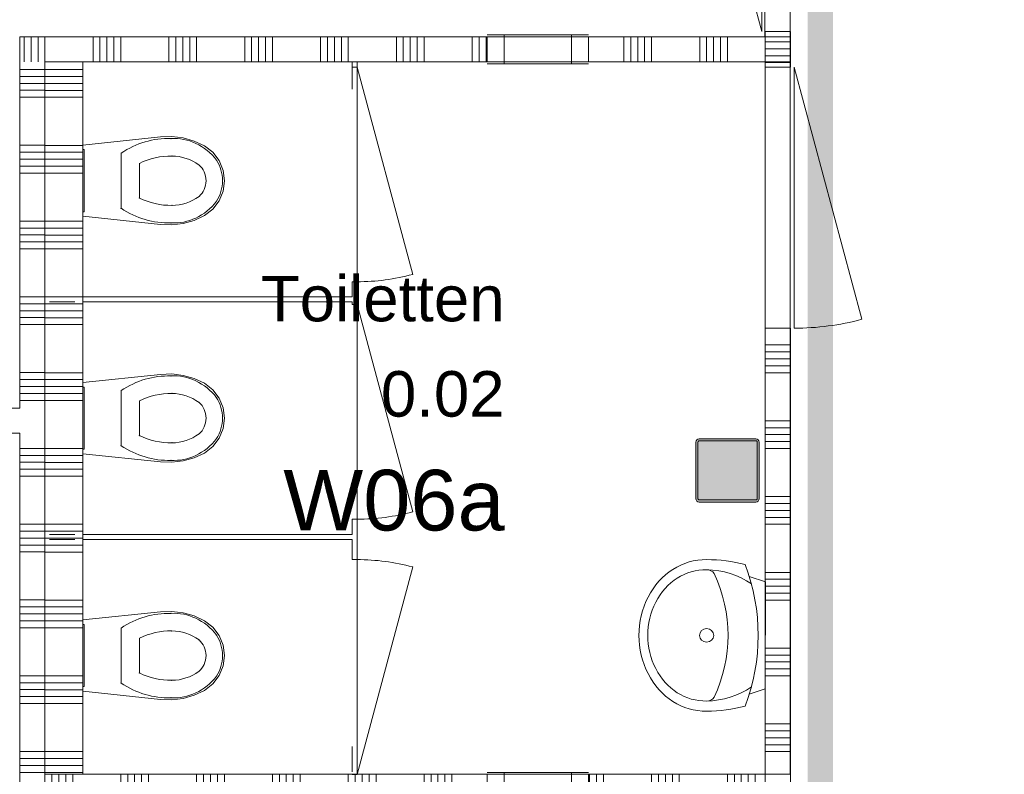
# Model space of a CAD drawing. Header units: millimetres. Extents: x -850 to 154668, y -80343 to 71019.
# Tile 123 of 147: x 5900 to 9795, y 61710 to 64697. Entities that reach past the tile are written whole.
import ezdxf
from ezdxf.enums import TextEntityAlignment as Align

# ---------------------------------------------------------------- set-up
doc = ezdxf.new("R2010")
doc.units = ezdxf.units.MM
doc.header["$MEASUREMENT"] = 0
for name, color, linetype in [('New_# trashcan Laagscheidingslijnen', 7, 'Continuous'), ('New_22 NC Binnenwanden', 7, 'Continuous'), ('New_22 NC Binnenwanden Deuren', 7, 'Continuous'), ('New_22 NC Binnenwanden Doorsnede-arcering', 7, 'Continuous'), ('New_22 NC Binnenwanden Laagscheidingslijnen', 7, 'Continuous'), ('New_22 NC Binnenwanden Ramen', 7, 'Continuous'), ('New_72 Vaste Inrichting', 7, 'Continuous'), ('New_72 Vaste Inrichting Deuren', 7, 'Continuous'), ('New_74 Sanitair', 7, 'Continuous'), ('New_Info Wandafwerking aanduiding', 7, 'Continuous'), ('New_Info Wandafwerking aanduiding Doorsnede-arcering', 7, 'Continuous'), ('New_Z Ruimtefuncties', 7, 'Continuous'), ('New_Z Ruimtefuncties Zone omranding', 7, 'Continuous'), ('New_Z Ruimtefuncties Zone tekst', 7, 'Continuous'), ('S-COLS-____-OTLN.RVT S', 7, 'Continuous'), ('S-COLS-____-OTLN.RVT S 2D arcering', 7, 'Continuous')]:
    doc.layers.add(name, color=color, linetype=linetype)
doc.styles.add('GENERATED_STYLE_1', font='arial.ttf')
doc.styles.add('GENERATED_STYLE_2', font='arial.ttf')

# ---------------------------------------------------------------- blocks, each defined once
blk = doc.blocks.new('Toilet 22_2')
at = {"layer": 'New_74 Sanitair', "color": 1, "linetype": 'Continuous', "lineweight": 0}
for p, q in [((-141, 0), (-173.3, -306.6)), ((141, 0), (-141, 0)), ((123, 0), (-123, 0)), ((-123, 0), (-123, -5)), ((123, -5), (123, 0)), ((173.3, -306.6), (141, 0)), ((-123, -5), (123, -5)), ((0, -151.4), (-108.9, -151.4)), ((108.9, -151.4), (0, -151.4)), ((0, -223.6), (-68.8, -223.6)), ((68.8, -223.6), (0, -223.6)), ((-173.3, -306.6), (-174.9, -351.8)), ((174.9, -351.8), (173.3, -306.6)), ((-174.9, -351.8), (-169.4, -396.7)), ((169.4, -396.7), (174.9, -351.8)), ((-169.4, -396.7), (-157, -440.3)), ((157, -440.3), (169.4, -396.7)), ((-157, -440.3), (-138, -481.3)), ((62.1, -459.7), (62.1, -459.7)), ((138, -481.3), (157, -440.3)), ((-138, -481.3), (-112.4, -513.9)), ((0, -487.5), (0, -487.5)), ((112.4, -513.9), (138, -481.3)), ((-112.4, -513.9), (-79.4, -538.8)), ((-79.4, -538.8), (-41, -554.6)), ((41, -554.6), (79.4, -538.8)), ((79.4, -538.8), (112.4, -513.9)), ((81.1, -529), (81.1, -529)), ((-41, -554.6), (0, -560)), ((0, -552.4), (0, -552.4)), ((0, -560), (41, -554.6))]:
    blk.add_line(p, q, dxfattribs=at)
for centre, major_axis, start_param, end_param in [((258.1, -339.4), (425.3, 0), 2.612188, 3.165208), ((-258.1, -339.4), (425.3, 0), 6.259569, 6.81259), ((264.5, -347.9), (362.2, 0), 2.738768, 3.154495), ((-264.5, -347.9), (362.2, 0), 6.270283, 6.68601), ((89.5, -360.8), (256.9, 0), 3.085861, 3.98645), ((-89.5, -360.8), (256.9, 0), 5.438328, 6.338917), ((134.9, -351.4), (232.6, 0), 3.144841, 3.702507), ((-134.9, -351.4), (232.6, 0), 5.722271, 6.279937), ((0.8, -419), (78.2, 0), 3.778693, 4.701998), ((-0.8, -419), (78.2, 0), 4.72278, 5.646085), ((0.8, -431.2), (138.5, 0), 4.079884, 4.706528), ((-0.8, -431.2), (138.5, 0), 4.71825, 5.344894)]:
    blk.add_ellipse(centre, major_axis=major_axis, ratio=0.875546, start_param=start_param, end_param=end_param, dxfattribs=at)
for p in [(108.9, -151.4), (68.8, -223.6), (-167, -348.2), (167, -348.2), (-97.7, -352), (97.7, -352), (-62.1, -459.7), (-81.1, -529)]:
    blk.add_point(p, dxfattribs=at)
blk = doc.blocks.new('Wasbak 2 22 KM')
at = {"layer": 'New_74 Sanitair', "color": 1, "linetype": 'Continuous', "lineweight": 0}
for p, q in [((-212.2, 0), (-233.1, -63.4)), ((212.2, 0), (-212.2, 0)), ((212.2, 0), (233.1, -63.4))]:
    blk.add_line(p, q, dxfattribs=at)
for centre, major_axis, ratio, start_param, end_param in [((0, -1041.4), (0, 1013), 0.882121, 5.964482, 6.601889), ((0, -238.1), (0, 294.7), 0.882121, 0.900825, 1.551564), ((0, -238.1), (0, 294.7), 0.882121, 4.731621, 5.38236), ((166.6, -232.4), (0, 528.9), 0.882121, 1.277244, 1.570796), ((-166.6, -232.4), (0, 528.9), 0.882121, 4.712389, 5.005942), ((0, -869.9), (0, 722.5), 0.882121, 5.889409, 6.676962), ((0, -236.8), (300, 0), 0.877396, 3.124925, 6.299853), ((0, -236.8), (260, 0), 0.877396, 3.122361, 6.302417), ((-230, -232.4), (0, 34), 0.882121, 0.507228, 1.570796), ((230, -232.4), (0, 34), 0.882121, 4.712389, 5.775958)]:
    blk.add_ellipse(centre, major_axis=major_axis, ratio=ratio, start_param=start_param, end_param=end_param, dxfattribs=at)
blk.add_ellipse((0, -232.4), major_axis=(0, 28.2), ratio=0.946667, dxfattribs=at)
blk = doc.blocks.new('Column 144[144]_1', base_point=(0.5, 3))
at = {"layer": 'S-COLS-____-OTLN.RVT S 2D arcering', "linetype": 'Continuous', "lineweight": 0, "true_color": 0x778488}
h = blk.add_hatch(color=8, dxfattribs=at)
h.paths.add_polyline_path([(8575.5, 62801), (8576.5, 62796), (8579.3, 62791.8), (8583.5, 62788.9), (8588.5, 62788), (8812.5, 62788), (8817.5, 62788.9), (8821.7, 62791.8), (8824.5, 62796), (8825.5, 62801), (8825.5, 63025), (8824.5, 63029.9), (8821.7, 63034.1), (8817.5, 63037), (8812.5, 63038), (8588.5, 63038), (8583.5, 63037), (8579.3, 63034.1), (8576.5, 63029.9), (8575.5, 63025)])
h.paths.add_polyline_path([(8812.5, 62796), (8588.5, 62796), (8586.6, 62796.3), (8585, 62797.4), (8583.9, 62799), (8583.5, 62801), (8583.5, 63025), (8583.9, 63026.9), (8585, 63028.5), (8586.6, 63029.6), (8588.5, 63030), (8812.5, 63030), (8814.4, 63029.6), (8816.1, 63028.5), (8817.1, 63026.9), (8817.5, 63025), (8817.5, 62801), (8817.1, 62799), (8816.1, 62797.4), (8814.4, 62796.3)], flags=0)
blk.add_hatch(color=8, dxfattribs=at).paths.add_polyline_path([(8812.5, 63030), (8588.5, 63030), (8586.6, 63029.6), (8585, 63028.5), (8583.9, 63026.9), (8583.5, 63025), (8583.5, 62801), (8583.9, 62799), (8585, 62797.4), (8586.6, 62796.3), (8588.5, 62796), (8812.5, 62796), (8814.4, 62796.3), (8816.1, 62797.4), (8817.1, 62799), (8817.5, 62801), (8817.5, 63025), (8817.1, 63026.9), (8816.1, 63028.5), (8814.4, 63029.6)])
at = {"layer": 'S-COLS-____-OTLN.RVT S', "color": 1, "linetype": 'Continuous', "lineweight": 0}
for p, q in [((8576.5, 63029.9), (8575.5, 63025)), ((8579.3, 63034.1), (8576.5, 63029.9)), ((8583.5, 63037), (8579.3, 63034.1)), ((8588.5, 63038), (8583.5, 63037)), ((8583.9, 63026.9), (8585, 63028.5)), ((8585, 63028.5), (8586.6, 63029.6)), ((8586.6, 63029.6), (8588.5, 63030)), ((8812.5, 63038), (8588.5, 63038)), ((8588.5, 63030), (8812.5, 63030)), ((8817.5, 63037), (8812.5, 63038)), ((8812.5, 63030), (8814.4, 63029.6)), ((8814.4, 63029.6), (8816.1, 63028.5)), ((8816.1, 63028.5), (8817.1, 63026.9)), ((8821.7, 63034.1), (8817.5, 63037)), ((8824.5, 63029.9), (8821.7, 63034.1)), ((8825.5, 63025), (8824.5, 63029.9)), ((8575.5, 63025), (8575.5, 62801)), ((8583.5, 63025), (8583.9, 63026.9)), ((8583.5, 62801), (8583.5, 63025)), ((8817.1, 63026.9), (8817.5, 63025)), ((8817.5, 63025), (8817.5, 62801)), ((8825.5, 62801), (8825.5, 63025)), ((8575.5, 62801), (8576.5, 62796)), ((8576.5, 62796), (8579.3, 62791.8)), ((8583.9, 62799), (8583.5, 62801)), ((8585, 62797.4), (8583.9, 62799)), ((8586.6, 62796.3), (8585, 62797.4)), ((8588.5, 62796), (8586.6, 62796.3)), ((8812.5, 62796), (8588.5, 62796)), ((8814.4, 62796.3), (8812.5, 62796)), ((8816.1, 62797.4), (8814.4, 62796.3)), ((8817.1, 62799), (8816.1, 62797.4)), ((8817.5, 62801), (8817.1, 62799)), ((8821.7, 62791.8), (8824.5, 62796)), ((8824.5, 62796), (8825.5, 62801)), ((8579.3, 62791.8), (8583.5, 62788.9)), ((8583.5, 62788.9), (8588.5, 62788)), ((8588.5, 62788), (8812.5, 62788)), ((8812.5, 62788), (8817.5, 62788.9)), ((8817.5, 62788.9), (8821.7, 62791.8))]:
    blk.add_line(p, q, dxfattribs=at)
blk = doc.blocks.new('*X2417')
at = {"layer": 'New_22 NC Binnenwanden Doorsnede-arcering', "color": 254, "linetype": 'Continuous', "lineweight": 0, "true_color": 0xe9ebeb}
for p, q in [((8850, 64609.7), (8916, 64609.7)), ((8916, 64609.7), (8950, 64609.7)), ((8850, 64582.3), (8916, 64582.3)), ((8850, 64554.9), (8916, 64554.9)), ((8916, 64582.3), (8950, 64582.3)), ((8916, 64554.9), (8950, 64554.9))]:
    blk.add_line(p, q, dxfattribs=at)
blk = doc.blocks.new('D1 22_3')
at = {"layer": 'New_22 NC Binnenwanden Deuren', "color": 1, "linetype": 'Continuous', "lineweight": 0}
for q in [(-481.8, 267.6), (-517, 0)]:
    blk.add_line((517, 0), q, dxfattribs=at)
at = {"layer": 'New_22 NC Binnenwanden Deuren', "color": 7, "linetype": 'Continuous', "lineweight": 0}
for p, q in [((-517, -114), (-517, -14)), ((-517, -114), (-517, -14)), ((517, -114), (517, -14)), ((517, -114), (517, -14))]:
    blk.add_line(p, q, dxfattribs=at)
at = {"layer": 'New_22 NC Binnenwanden Deuren', "color": 1, "linetype": 'Continuous', "lineweight": 0}
blk.add_arc((517, 0), 1034, 165, 180, dxfattribs=at)
blk = doc.blocks.new('Wall_478_1', base_point=(8900, 70460))
at = {"layer": 'New_22 NC Binnenwanden', "color": 8, "linetype": 'Continuous', "lineweight": 0, "true_color": 0x778488}
blk.add_line((8950, 64650), (8850, 64650), dxfattribs=at)
at = {"layer": 'New_22 NC Binnenwanden', "color": 8, "linetype": 'Continuous', "lineweight": 0, "true_color": 0x778488, "flags": 128}
for points in [[(8850, 64650), (8850, 64530)], [(8950, 64530), (8950, 64650)], [(8950, 64530), (8850, 64530)]]:
    blk.add_lwpolyline(points, dxfattribs=at)
at = {"layer": 'New_22 NC Binnenwanden', "color": 8, "lineweight": 0, "true_color": 0x778488}
blk.add_blockref('*X2417', (0, 0), dxfattribs=at)
at = {"layer": 'New_22 NC Binnenwanden Deuren', "color": 1, "linetype": 'Continuous', "lineweight": 0, "xscale": -0.9999999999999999, "zscale": 1000, "rotation": 89.99996765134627}
blk.add_blockref('D1 22_3', (8836, 65167), dxfattribs=at)
blk = doc.blocks.new('*X2518')
at = {"layer": 'New_22 NC Binnenwanden Doorsnede-arcering', "color": 254, "linetype": 'Continuous', "lineweight": 0, "true_color": 0xe9ebeb}
for p, q in [((6190.3, 64551.5), (6190.3, 64630)), ((6217.7, 64551.5), (6217.7, 64630)), ((6245.1, 64551.5), (6245.1, 64630)), ((6272.6, 64551.5), (6272.6, 64630)), ((6300, 64551.5), (6300, 64630)), ((6490.3, 64551.5), (6490.3, 64630)), ((6517.7, 64551.5), (6517.7, 64630)), ((6545.1, 64551.5), (6545.1, 64630)), ((6572.6, 64551.5), (6572.6, 64630)), ((6600, 64551.5), (6600, 64630)), ((6790.3, 64551.5), (6790.3, 64630)), ((6817.7, 64551.5), (6817.7, 64630)), ((6845.1, 64551.5), (6845.1, 64630)), ((6872.6, 64551.5), (6872.6, 64630)), ((6900, 64551.5), (6900, 64630)), ((7090.3, 64551.5), (7090.3, 64630)), ((7117.7, 64551.5), (7117.7, 64630)), ((7145.1, 64551.5), (7145.1, 64630)), ((7172.6, 64551.5), (7172.6, 64630)), ((7200, 64551.5), (7200, 64630)), ((7390.3, 64551.5), (7390.3, 64630)), ((7417.7, 64551.5), (7417.7, 64630)), ((7445.1, 64551.5), (7445.1, 64630)), ((7472.6, 64551.5), (7472.6, 64630)), ((7500, 64551.5), (7500, 64630)), ((7690.3, 64551.5), (7690.3, 64630)), ((7717.7, 64551.5), (7717.7, 64630)), ((7745.1, 64551.5), (7745.1, 64630)), ((6190.3, 64530), (6190.3, 64551.5)), ((6217.7, 64530), (6217.7, 64551.5)), ((6245.1, 64530), (6245.1, 64551.5)), ((6272.6, 64530), (6272.6, 64551.5)), ((6300, 64530), (6300, 64551.5)), ((6490.3, 64530), (6490.3, 64551.5)), ((6517.7, 64530), (6517.7, 64551.5)), ((6545.1, 64530), (6545.1, 64551.5)), ((6572.6, 64530), (6572.6, 64551.5)), ((6600, 64530), (6600, 64551.5)), ((6790.3, 64530), (6790.3, 64551.5)), ((6817.7, 64530), (6817.7, 64551.5)), ((6845.1, 64530), (6845.1, 64551.5)), ((6872.6, 64530), (6872.6, 64551.5)), ((6900, 64530), (6900, 64551.5)), ((7090.3, 64530), (7090.3, 64551.5)), ((7117.7, 64530), (7117.7, 64551.5)), ((7145.1, 64530), (7145.1, 64551.5)), ((7172.6, 64530), (7172.6, 64551.5)), ((7200, 64530), (7200, 64551.5)), ((7390.3, 64530), (7390.3, 64551.5)), ((7417.7, 64530), (7417.7, 64551.5)), ((7445.1, 64530), (7445.1, 64551.5)), ((7472.6, 64530), (7472.6, 64551.5)), ((7500, 64530), (7500, 64551.5)), ((7690.3, 64530), (7690.3, 64551.5)), ((7717.7, 64530), (7717.7, 64551.5)), ((7745.1, 64530), (7745.1, 64551.5))]:
    blk.add_line(p, q, dxfattribs=at)
blk = doc.blocks.new('*X2519')
at = {"layer": 'New_22 NC Binnenwanden Doorsnede-arcering', "color": 254, "linetype": 'Continuous', "lineweight": 0, "true_color": 0xe9ebeb}
for p, q in [((8290.3, 64551.5), (8290.3, 64630)), ((8317.7, 64551.5), (8317.7, 64630)), ((8345.1, 64551.5), (8345.1, 64630)), ((8372.6, 64551.5), (8372.6, 64630)), ((8400, 64551.5), (8400, 64630)), ((8590.3, 64551.5), (8590.3, 64630)), ((8617.7, 64551.5), (8617.7, 64630)), ((8645.1, 64551.5), (8645.1, 64630)), ((8672.6, 64551.5), (8672.6, 64630)), ((8700, 64551.5), (8700, 64630)), ((8290.3, 64530), (8290.3, 64551.5)), ((8317.7, 64530), (8317.7, 64551.5)), ((8345.1, 64530), (8345.1, 64551.5)), ((8372.6, 64530), (8372.6, 64551.5)), ((8400, 64530), (8400, 64551.5)), ((8590.3, 64530), (8590.3, 64551.5)), ((8617.7, 64530), (8617.7, 64551.5)), ((8645.1, 64530), (8645.1, 64551.5)), ((8672.6, 64530), (8672.6, 64551.5)), ((8700, 64530), (8700, 64551.5))]:
    blk.add_line(p, q, dxfattribs=at)
blk = doc.blocks.new('*X2520')
at = {"layer": 'New_22 NC Binnenwanden Doorsnede-arcering', "color": 254, "linetype": 'Continuous', "lineweight": 0, "true_color": 0xe9ebeb}
for p, q in [((5917.7, 64612.3), (5917.7, 64630)), ((5945.1, 64584.9), (5945.1, 64630)), ((5972.6, 64557.4), (5972.6, 64630)), ((6000, 64551.5), (6000, 64630)), ((6000, 64530), (6000, 64551.5))]:
    blk.add_line(p, q, dxfattribs=at)
blk = doc.blocks.new('R1 22_12')
at = {"layer": 'New_22 NC Binnenwanden Ramen', "color": 1, "linetype": 'Continuous', "lineweight": 0}
for p, q in [((-200, 0), (-133, 0)), ((-133, 0), (-133, -114)), ((-133, 0), (133, 0)), ((133, -114), (133, 0)), ((133, 0), (200, 0)), ((-133, -114), (-200, -114)), ((133, -114), (-133, -114)), ((200, -114), (133, -114))]:
    blk.add_line(p, q, dxfattribs=at)
at = {"layer": 'New_22 NC Binnenwanden Ramen', "color": 9, "linetype": 'Continuous', "lineweight": 0}
for p, q in [((-200, -7), (200, -7)), ((-200, -107), (200, -107))]:
    blk.add_line(p, q, dxfattribs=at)
at = {"layer": 'New_22 NC Binnenwanden Ramen', "color": 7, "linetype": 'Continuous', "lineweight": 0}
for p, q in [((-200, -7), (-200, -107)), ((-200, -7), (-200, -107)), ((200, -7), (200, -107)), ((200, -7), (200, -107))]:
    blk.add_line(p, q, dxfattribs=at)
blk = doc.blocks.new('*X2522')
at = {"layer": 'New_22 NC Binnenwanden Doorsnede-arcering', "color": 254, "linetype": 'Continuous', "lineweight": 0, "true_color": 0xe9ebeb}
for p, q in [((5917.7, 64551.5), (5917.7, 64612.3)), ((5917.7, 64530), (5917.7, 64551.5)), ((5945.1, 64551.5), (5945.1, 64584.9)), ((5945.1, 64530), (5945.1, 64551.5)), ((5972.6, 64551.5), (5972.6, 64557.4)), ((5972.6, 64530), (5972.6, 64551.5)), ((6000, 64530), (6000, 64530))]:
    blk.add_line(p, q, dxfattribs=at)
blk = doc.blocks.new('Wall_501_1', base_point=(6000, 64530))
at = {"layer": 'New_22 NC Binnenwanden', "color": 8, "linetype": 'Continuous', "lineweight": 0, "true_color": 0x778488}
for p, q in [((7750, 64630), (7750, 64530)), ((8150, 64630), (8150, 64530))]:
    blk.add_line(p, q, dxfattribs=at)
at = {"layer": 'New_22 NC Binnenwanden', "color": 8, "linetype": 'Continuous', "lineweight": 0, "true_color": 0x778488, "flags": 128}
for points in [[(7750, 64630), (5900, 64630)], [(5900, 64630), (5900, 64530)], [(8850, 64630), (8150, 64630)], [(6000, 64530), (7750, 64530)], [(8150, 64530), (8850, 64530)]]:
    blk.add_lwpolyline(points, dxfattribs=at)
at = {"layer": 'New_22 NC Binnenwanden Laagscheidingslijnen', "color": 8, "linetype": 'Continuous', "lineweight": 0, "true_color": 0x778488}
blk.add_line((8850, 64530), (8850, 64630), dxfattribs=at)
at = {"layer": 'New_22 NC Binnenwanden', "color": 8, "lineweight": 0, "true_color": 0x778488}
for name in ['*X2520', '*X2518', '*X2519', '*X2522']:
    blk.add_blockref(name, (0, 0), dxfattribs=at)
at = {"layer": 'New_22 NC Binnenwanden Ramen', "color": 1, "linetype": 'Continuous', "lineweight": 0, "xscale": -1, "zscale": 1000}
blk.add_blockref('R1 22_12', (7950, 64637), dxfattribs=at)
blk = doc.blocks.new('*X2524')
at = {"layer": 'New_22 NC Binnenwanden Doorsnede-arcering', "color": 254, "linetype": 'Continuous', "lineweight": 0, "true_color": 0xe9ebeb}
for p, q in [((8850, 63409.6), (8916.7, 63409.6)), ((8850, 63382.2), (8916.7, 63382.2)), ((8916.7, 63409.6), (8950, 63409.6)), ((8916.7, 63382.2), (8950, 63382.2)), ((8850, 63354.8), (8916.7, 63354.8)), ((8916.7, 63354.8), (8950, 63354.8)), ((8850, 63327.3), (8916.7, 63327.3)), ((8916.7, 63327.3), (8950, 63327.3)), ((8850, 63299.9), (8916.7, 63299.9)), ((8916.7, 63299.9), (8950, 63299.9)), ((8850, 63109.6), (8916.7, 63109.6)), ((8916.7, 63109.6), (8950, 63109.6)), ((8850, 63082.2), (8916.7, 63082.2)), ((8916.7, 63082.2), (8950, 63082.2)), ((8850, 63054.8), (8916.7, 63054.8)), ((8916.7, 63054.8), (8950, 63054.8)), ((8850, 63027.3), (8916.7, 63027.3)), ((8850, 62999.9), (8916.7, 62999.9)), ((8916.7, 63027.3), (8950, 63027.3)), ((8916.7, 62999.9), (8950, 62999.9)), ((8850, 62809.6), (8916.6, 62809.6)), ((8916.6, 62809.6), (8950, 62809.6)), ((8850, 62782.2), (8916.6, 62782.2)), ((8916.6, 62782.2), (8950, 62782.2)), ((8850, 62754.8), (8916.6, 62754.8)), ((8850, 62727.3), (8916.6, 62727.3)), ((8916.6, 62754.8), (8950, 62754.8)), ((8916.6, 62727.3), (8950, 62727.3)), ((8850, 62699.9), (8916.6, 62699.9)), ((8916.6, 62699.9), (8950, 62699.9)), ((8850, 62509.6), (8916.6, 62509.6)), ((8916.6, 62509.6), (8950, 62509.6)), ((8850, 62482.2), (8916.6, 62482.2)), ((8850, 62454.8), (8916.6, 62454.8)), ((8916.6, 62482.2), (8950, 62482.2)), ((8916.6, 62454.8), (8950, 62454.8)), ((8850, 62427.3), (8916.6, 62427.3)), ((8916.6, 62427.3), (8950, 62427.3)), ((8850, 62399.9), (8916.6, 62399.9)), ((8916.6, 62399.9), (8950, 62399.9)), ((8850, 62209.6), (8916.6, 62209.6)), ((8850, 62182.2), (8916.6, 62182.2)), ((8916.6, 62209.6), (8950, 62209.6)), ((8916.6, 62182.2), (8950, 62182.2)), ((8850, 62154.8), (8916.6, 62154.8)), ((8916.6, 62154.8), (8950, 62154.8)), ((8850, 62127.3), (8916.6, 62127.3)), ((8850, 62099.9), (8916.6, 62099.9)), ((8916.6, 62127.3), (8950, 62127.3)), ((8916.6, 62099.9), (8950, 62099.9)), ((8850, 61909.6), (8916.6, 61909.6)), ((8916.6, 61909.6), (8950, 61909.6)), ((8850, 61882.2), (8916.6, 61882.2)), ((8916.6, 61882.2), (8950, 61882.2)), ((8850, 61854.8), (8916.6, 61854.8)), ((8850, 61827.3), (8916.6, 61827.3)), ((8916.6, 61854.8), (8950, 61854.8)), ((8916.6, 61827.3), (8950, 61827.3)), ((8850, 61799.9), (8916.6, 61799.9)), ((8916.6, 61799.9), (8950, 61799.9))]:
    blk.add_line(p, q, dxfattribs=at)
blk = doc.blocks.new('*X2525')
at = {"layer": 'New_22 NC Binnenwanden Doorsnede-arcering', "color": 254, "linetype": 'Continuous', "lineweight": 0, "true_color": 0xe9ebeb}
for p, q in [((8929.7, 64609.6), (8950, 64609.6)), ((8874.8, 64554.8), (8916.7, 64554.8)), ((8902.2, 64582.2), (8916.7, 64582.2)), ((8916.7, 64582.2), (8950, 64582.2)), ((8916.7, 64554.8), (8950, 64554.8)), ((8850, 64527.3), (8916.7, 64527.3)), ((8916.7, 64527.3), (8950, 64527.3))]:
    blk.add_line(p, q, dxfattribs=at)
blk = doc.blocks.new('*X2527')
at = {"layer": 'New_22 NC Binnenwanden Doorsnede-arcering', "color": 254, "linetype": 'Continuous', "lineweight": 0, "true_color": 0xe9ebeb}
for p, q in [((8850, 64609.6), (8916.7, 64609.6)), ((8916.7, 64609.6), (8929.7, 64609.6)), ((8850, 64582.2), (8902.2, 64582.2)), ((8850, 64554.8), (8874.8, 64554.8))]:
    blk.add_line(p, q, dxfattribs=at)
blk = doc.blocks.new('Wall_502_1', base_point=(8850, 64530))
at = {"layer": 'New_22 NC Binnenwanden', "color": 8, "linetype": 'Continuous', "lineweight": 0, "true_color": 0x778488}
for p, q in [((8850, 64510), (8950, 64510)), ((8850, 63476), (8950, 63476))]:
    blk.add_line(p, q, dxfattribs=at)
at = {"layer": 'New_22 NC Binnenwanden', "color": 8, "linetype": 'Continuous', "lineweight": 0, "true_color": 0x778488, "flags": 128}
for points in [[(8950, 64630), (8850, 64630)], [(8950, 64510), (8950, 64630)], [(8850, 64530), (8850, 64510)], [(8850, 63476), (8850, 61710)], [(8950, 61710), (8950, 63476)], [(8950, 61710), (8850, 61710)]]:
    blk.add_lwpolyline(points, dxfattribs=at)
at = {"layer": 'New_22 NC Binnenwanden Laagscheidingslijnen', "color": 8, "linetype": 'Continuous', "lineweight": 0, "true_color": 0x778488}
blk.add_line((8850, 64530), (8850, 64630), dxfattribs=at)
at = {"layer": 'New_22 NC Binnenwanden', "color": 8, "lineweight": 0, "true_color": 0x778488}
for name in ['*X2525', '*X2527', '*X2524']:
    blk.add_blockref(name, (0, 0), dxfattribs=at)
at = {"layer": 'New_22 NC Binnenwanden Deuren', "color": 1, "linetype": 'Continuous', "lineweight": 0, "xscale": -0.9999999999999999, "zscale": 1000, "rotation": 269.9993650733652}
blk.add_blockref('D1 22_3', (8964, 63993), dxfattribs=at)
blk = doc.blocks.new('*X2529')
at = {"layer": 'New_22 NC Binnenwanden Doorsnede-arcering', "color": 254, "linetype": 'Continuous', "lineweight": 0, "true_color": 0xe9ebeb}
for p, q in [((6000, 61710), (6000, 61698.4)), ((6000, 61698.4), (6000, 61610))]:
    blk.add_line(p, q, dxfattribs=at)
blk = doc.blocks.new('*X2530')
at = {"layer": 'New_22 NC Binnenwanden Doorsnede-arcering', "color": 254, "linetype": 'Continuous', "lineweight": 0, "true_color": 0xe9ebeb}
for p, q in [((6027.4, 61710), (6027.4, 61698.4)), ((6054.9, 61710), (6054.9, 61698.4)), ((6082.3, 61710), (6082.3, 61698.4)), ((6109.7, 61710), (6109.7, 61698.4)), ((6300, 61710), (6300, 61698.4)), ((6327.4, 61710), (6327.4, 61698.4)), ((6354.9, 61710), (6354.9, 61698.4)), ((6382.3, 61710), (6382.3, 61698.4)), ((6409.7, 61710), (6409.7, 61698.4)), ((6600, 61710), (6600, 61698.4)), ((6627.4, 61710), (6627.4, 61698.4)), ((6654.9, 61710), (6654.9, 61698.4)), ((6682.3, 61710), (6682.3, 61698.4)), ((6709.7, 61710), (6709.7, 61698.4)), ((6900, 61710), (6900, 61698.4)), ((6927.4, 61710), (6927.4, 61698.4)), ((6954.9, 61710), (6954.9, 61698.4)), ((6982.3, 61710), (6982.3, 61698.4)), ((7009.7, 61710), (7009.7, 61698.4)), ((7200, 61710), (7200, 61698.4)), ((7227.4, 61710), (7227.4, 61698.4)), ((7254.9, 61710), (7254.9, 61698.4)), ((7282.3, 61710), (7282.3, 61698.4)), ((7309.7, 61710), (7309.7, 61698.4)), ((7500, 61710), (7500, 61698.4)), ((7527.4, 61710), (7527.4, 61698.4)), ((7554.9, 61710), (7554.9, 61698.4)), ((7582.3, 61710), (7582.3, 61698.4)), ((7609.7, 61710), (7609.7, 61698.4)), ((6027.4, 61698.4), (6027.4, 61610)), ((6054.9, 61698.4), (6054.9, 61610)), ((6082.3, 61698.4), (6082.3, 61610)), ((6109.7, 61698.4), (6109.7, 61610)), ((6300, 61698.4), (6300, 61610)), ((6327.4, 61698.4), (6327.4, 61610)), ((6354.9, 61698.4), (6354.9, 61610)), ((6382.3, 61698.4), (6382.3, 61610)), ((6409.7, 61698.4), (6409.7, 61610)), ((6600, 61698.4), (6600, 61610)), ((6627.4, 61698.4), (6627.4, 61610)), ((6654.9, 61698.4), (6654.9, 61610)), ((6682.3, 61698.4), (6682.3, 61610)), ((6709.7, 61698.4), (6709.7, 61610)), ((6900, 61698.4), (6900, 61610)), ((6927.4, 61698.4), (6927.4, 61610)), ((6954.9, 61698.4), (6954.9, 61610)), ((6982.3, 61698.4), (6982.3, 61610)), ((7009.7, 61698.4), (7009.7, 61610)), ((7200, 61698.4), (7200, 61610)), ((7227.4, 61698.4), (7227.4, 61610)), ((7254.9, 61698.4), (7254.9, 61610)), ((7282.3, 61698.4), (7282.3, 61610)), ((7309.7, 61698.4), (7309.7, 61610)), ((7500, 61698.4), (7500, 61610)), ((7527.4, 61698.4), (7527.4, 61610)), ((7554.9, 61698.4), (7554.9, 61610)), ((7582.3, 61698.4), (7582.3, 61610)), ((7609.7, 61698.4), (7609.7, 61610))]:
    blk.add_line(p, q, dxfattribs=at)
blk = doc.blocks.new('*X2531')
at = {"layer": 'New_22 NC Binnenwanden Doorsnede-arcering', "color": 254, "linetype": 'Continuous', "lineweight": 0, "true_color": 0xe9ebeb}
for p, q in [((8154.9, 61710), (8154.9, 61698.4)), ((8182.3, 61710), (8182.3, 61698.4)), ((8209.7, 61710), (8209.7, 61698.4)), ((8400, 61710), (8400, 61698.4)), ((8427.4, 61710), (8427.4, 61698.4)), ((8454.9, 61710), (8454.9, 61698.4)), ((8482.3, 61710), (8482.3, 61698.4)), ((8509.7, 61710), (8509.7, 61698.4)), ((8700, 61710), (8700, 61698.4)), ((8727.4, 61710), (8727.4, 61698.4)), ((8754.9, 61710), (8754.9, 61698.4)), ((8782.3, 61710), (8782.3, 61698.4)), ((8809.7, 61710), (8809.7, 61698.4)), ((8154.9, 61698.4), (8154.9, 61610)), ((8182.3, 61698.4), (8182.3, 61610)), ((8209.7, 61698.4), (8209.7, 61610)), ((8400, 61698.4), (8400, 61610)), ((8427.4, 61698.4), (8427.4, 61610)), ((8454.9, 61698.4), (8454.9, 61610)), ((8482.3, 61698.4), (8482.3, 61610)), ((8509.7, 61698.4), (8509.7, 61610)), ((8700, 61698.4), (8700, 61610)), ((8727.4, 61698.4), (8727.4, 61610)), ((8754.9, 61698.4), (8754.9, 61610)), ((8782.3, 61698.4), (8782.3, 61610)), ((8809.7, 61698.4), (8809.7, 61610))]:
    blk.add_line(p, q, dxfattribs=at)
blk = doc.blocks.new('*X2533')
at = {"layer": 'New_22 NC Binnenwanden Doorsnede-arcering', "color": 254, "linetype": 'Continuous', "lineweight": 0, "true_color": 0xe9ebeb}
blk.add_line((6000, 61710), (6000, 61710), dxfattribs=at)
blk = doc.blocks.new('Wall_503_1', base_point=(8850, 61710))
at = {"layer": 'New_22 NC Binnenwanden', "color": 8, "linetype": 'Continuous', "lineweight": 0, "true_color": 0x778488}
for p, q in [((7750, 61610), (7750, 61710)), ((8150, 61610), (8150, 61710))]:
    blk.add_line(p, q, dxfattribs=at)
at = {"layer": 'New_22 NC Binnenwanden', "color": 8, "linetype": 'Continuous', "lineweight": 0, "true_color": 0x778488, "flags": 128}
for points in [[(5900, 61610), (5900, 61710)], [(7750, 61710), (6000, 61710)], [(8850, 61710), (8150, 61710)], [(5900, 61610), (7750, 61610)], [(8150, 61610), (8850, 61610)]]:
    blk.add_lwpolyline(points, dxfattribs=at)
at = {"layer": 'New_22 NC Binnenwanden Laagscheidingslijnen', "color": 8, "linetype": 'Continuous', "lineweight": 0, "true_color": 0x778488}
blk.add_line((8850, 61710), (8850, 61610), dxfattribs=at)
at = {"layer": 'New_22 NC Binnenwanden', "color": 8, "lineweight": 0, "true_color": 0x778488}
for name in ['*X2529', '*X2533', '*X2530', '*X2531']:
    blk.add_blockref(name, (0, 0), dxfattribs=at)
at = {"layer": 'New_22 NC Binnenwanden Ramen', "color": 1, "linetype": 'Continuous', "lineweight": 0, "xscale": -1, "zscale": 1000, "rotation": 179.9999996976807}
blk.add_blockref('R1 22_12', (7950, 61603), dxfattribs=at)
blk = doc.blocks.new('*X2535')
at = {"layer": 'New_22 NC Binnenwanden Doorsnede-arcering', "color": 254, "linetype": 'Continuous', "lineweight": 0, "true_color": 0xe9ebeb}
for p, q in [((6000, 64500.1), (5900, 64500.1)), ((6000, 64472.6), (5900, 64472.6)), ((6000, 64445.2), (5900, 64445.2)), ((6000, 64417.8), (5900, 64417.8)), ((6000, 64390.3), (5900, 64390.3)), ((6000, 64200.1), (5900, 64200.1)), ((6000, 64172.6), (5900, 64172.6)), ((6000, 64145.2), (5900, 64145.2)), ((6000, 64117.8), (5900, 64117.8)), ((6000, 64090.3), (5900, 64090.3)), ((6000, 63900.1), (5900, 63900.1)), ((6000, 63872.6), (5900, 63872.6)), ((6000, 63845.2), (5900, 63845.2)), ((6000, 63817.8), (5900, 63817.8)), ((6000, 63790.3), (5900, 63790.3)), ((6000, 63600.1), (5900, 63600.1)), ((6000, 63572.6), (5900, 63572.6)), ((6000, 63545.2), (5900, 63545.2)), ((6000, 63517.8), (5900, 63517.8)), ((6000, 63490.3), (5900, 63490.3)), ((6000, 63300.1), (5900, 63300.1)), ((6000, 63272.6), (5900, 63272.6)), ((6000, 63245.2), (5900, 63245.2)), ((6000, 63217.8), (5900, 63217.8)), ((6000, 63190.3), (5900, 63190.3)), ((6000, 63000.1), (5900, 63000.1)), ((6000, 62972.6), (5900, 62972.6)), ((6000, 62945.2), (5900, 62945.2)), ((6000, 62917.8), (5900, 62917.8)), ((6000, 62890.3), (5900, 62890.3)), ((6000, 62700.1), (5900, 62700.1)), ((6000, 62672.6), (5900, 62672.6)), ((6000, 62645.2), (5900, 62645.2)), ((6000, 62617.8), (5900, 62617.8)), ((6000, 62590.3), (5900, 62590.3)), ((6000, 62400.1), (5900, 62400.1)), ((6000, 62372.6), (5900, 62372.6)), ((6000, 62345.2), (5900, 62345.2)), ((6000, 62317.8), (5900, 62317.8)), ((6000, 62290.3), (5900, 62290.3)), ((6000, 62100.1), (5900, 62100.1)), ((6000, 62072.6), (5900, 62072.6)), ((6000, 62045.2), (5900, 62045.2)), ((6000, 62017.8), (5900, 62017.8)), ((6000, 61990.3), (5900, 61990.3)), ((6000, 61800.1), (5900, 61800.1)), ((6000, 61772.6), (5900, 61772.6)), ((6000, 61745.2), (5900, 61745.2)), ((6000, 61717.8), (5900, 61717.8))]:
    blk.add_line(p, q, dxfattribs=at)
blk = doc.blocks.new('Wall_504_1', base_point=(6000, 61710))
at = {"layer": 'New_22 NC Binnenwanden', "color": 8, "linetype": 'Continuous', "lineweight": 0, "true_color": 0x778488, "flags": 128}
for points in [[(5900, 64530), (5900, 63160)], [(6000, 61710), (6000, 64530)], [(5900, 63060), (5900, 61710)]]:
    blk.add_lwpolyline(points, dxfattribs=at)
at = {"layer": 'New_22 NC Binnenwanden', "color": 8, "lineweight": 0, "true_color": 0x778488}
blk.add_blockref('*X2535', (0, 0), dxfattribs=at)
blk = doc.blocks.new('*X2610')
at = {"layer": 'New_22 NC Binnenwanden Doorsnede-arcering', "color": 254, "linetype": 'Continuous', "lineweight": 0, "true_color": 0xe9ebeb}
for p, q in [((6064.6, 64499.8), (6000, 64499.8)), ((6064.6, 64472.4), (6000, 64472.4)), ((6150, 64499.8), (6064.6, 64499.8)), ((6150, 64472.4), (6064.6, 64472.4)), ((6064.6, 64445), (6000, 64445)), ((6150, 64445), (6064.6, 64445)), ((6064.6, 64417.5), (6000, 64417.5)), ((6150, 64417.5), (6064.6, 64417.5)), ((6064.6, 64390.1), (6000, 64390.1)), ((6150, 64390.1), (6064.6, 64390.1)), ((6064.6, 64199.8), (6000, 64199.8)), ((6150, 64199.8), (6064.6, 64199.8)), ((6064.6, 64172.4), (6000, 64172.4)), ((6150, 64172.4), (6064.6, 64172.4)), ((6064.6, 64145), (6000, 64145)), ((6150, 64145), (6064.6, 64145)), ((6064.6, 64117.5), (6000, 64117.5)), ((6064.6, 64090.1), (6000, 64090.1)), ((6150, 64117.5), (6064.6, 64117.5)), ((6150, 64090.1), (6064.6, 64090.1)), ((6064.6, 63899.8), (6000, 63899.8)), ((6150, 63899.8), (6064.6, 63899.8)), ((6064.6, 63872.4), (6000, 63872.4)), ((6150, 63872.4), (6064.6, 63872.4)), ((6064.6, 63845), (6000, 63845)), ((6064.6, 63817.5), (6000, 63817.5)), ((6150, 63845), (6064.6, 63845)), ((6150, 63817.5), (6064.6, 63817.5)), ((6064.6, 63790.1), (6000, 63790.1)), ((6150, 63790.1), (6064.6, 63790.1)), ((6064.6, 63599.8), (6000, 63599.8)), ((6150, 63599.8), (6064.6, 63599.8)), ((6064.6, 63572.4), (6000, 63572.4)), ((6064.6, 63545), (6000, 63545)), ((6150, 63572.4), (6064.6, 63572.4)), ((6150, 63545), (6064.6, 63545)), ((6064.6, 63517.5), (6000, 63517.5)), ((6150, 63517.5), (6064.6, 63517.5)), ((6064.6, 63490.1), (6000, 63490.1)), ((6150, 63490.1), (6064.6, 63490.1)), ((6064.6, 63299.8), (6000, 63299.8)), ((6064.6, 63272.4), (6000, 63272.4)), ((6150, 63299.8), (6064.6, 63299.8)), ((6150, 63272.4), (6064.6, 63272.4)), ((6064.6, 63245), (6000, 63245)), ((6150, 63245), (6064.6, 63245)), ((6064.6, 63217.5), (6000, 63217.5)), ((6064.6, 63190.1), (6000, 63190.1)), ((6150, 63217.5), (6064.6, 63217.5)), ((6150, 63190.1), (6064.6, 63190.1)), ((6064.6, 62999.8), (6000, 62999.8)), ((6150, 62999.8), (6064.6, 62999.8)), ((6064.6, 62972.4), (6000, 62972.4)), ((6150, 62972.4), (6064.6, 62972.4)), ((6064.6, 62945), (6000, 62945)), ((6064.6, 62917.5), (6000, 62917.5)), ((6150, 62945), (6064.6, 62945)), ((6150, 62917.5), (6064.6, 62917.5)), ((6064.6, 62890.1), (6000, 62890.1)), ((6150, 62890.1), (6064.6, 62890.1)), ((6064.6, 62699.8), (6000, 62699.8)), ((6150, 62699.8), (6064.6, 62699.8)), ((6064.6, 62672.4), (6000, 62672.4)), ((6064.6, 62645), (6000, 62645)), ((6150, 62672.4), (6064.6, 62672.4)), ((6150, 62645), (6064.6, 62645)), ((6064.6, 62617.5), (6000, 62617.5)), ((6150, 62617.5), (6064.6, 62617.5)), ((6064.6, 62590.1), (6000, 62590.1)), ((6150, 62590.1), (6064.6, 62590.1)), ((6064.6, 62399.8), (6000, 62399.8)), ((6064.6, 62372.4), (6000, 62372.4)), ((6150, 62399.8), (6064.6, 62399.8)), ((6150, 62372.4), (6064.6, 62372.4)), ((6064.6, 62345), (6000, 62345)), ((6150, 62345), (6064.6, 62345)), ((6064.6, 62317.5), (6000, 62317.5)), ((6064.6, 62290.1), (6000, 62290.1)), ((6150, 62317.5), (6064.6, 62317.5)), ((6150, 62290.1), (6064.6, 62290.1)), ((6064.6, 62099.8), (5999.9, 62099.8)), ((6149.9, 62099.8), (6064.6, 62099.8)), ((6064.6, 62072.4), (5999.9, 62072.4)), ((6149.9, 62072.4), (6064.6, 62072.4)), ((6064.6, 62045), (5999.9, 62045)), ((6064.6, 62017.5), (5999.9, 62017.5)), ((6149.9, 62045), (6064.6, 62045)), ((6149.9, 62017.5), (6064.6, 62017.5)), ((6064.6, 61990.1), (5999.9, 61990.1)), ((6149.9, 61990.1), (6064.6, 61990.1)), ((6064.6, 61799.8), (5999.9, 61799.8)), ((6149.9, 61799.8), (6064.6, 61799.8)), ((6064.6, 61772.4), (5999.9, 61772.4)), ((6064.6, 61745), (5999.9, 61745)), ((6149.9, 61772.4), (6064.6, 61772.4)), ((6149.9, 61745), (6064.6, 61745)), ((6064.6, 61717.5), (5999.9, 61717.5)), ((6149.9, 61717.5), (6064.6, 61717.5))]:
    blk.add_line(p, q, dxfattribs=at)
blk = doc.blocks.new('Wall_524_1', base_point=(6150, 64530))
at = {"layer": 'New_22 NC Binnenwanden', "color": 8, "linetype": 'Continuous', "lineweight": 0, "true_color": 0x778488, "flags": 128}
for points in [[(6000, 64530), (5999.9, 61710)], [(6150, 64530), (6000, 64530)], [(6149.9, 61710), (6150, 64530)], [(5999.9, 61710), (6149.9, 61710)]]:
    blk.add_lwpolyline(points, dxfattribs=at)
at = {"layer": 'New_22 NC Binnenwanden', "color": 8, "lineweight": 0, "true_color": 0x778488}
blk.add_blockref('*X2610', (0, 0), dxfattribs=at)
blk = doc.blocks.new('D1 22_13')
at = {"layer": 'New_72 Vaste Inrichting Deuren', "color": 1, "linetype": 'Continuous', "lineweight": 0}
for q in [(-396, 220), (-425, 0)]:
    blk.add_line((425, 0), q, dxfattribs=at)
at = {"layer": 'New_72 Vaste Inrichting Deuren', "color": 9, "linetype": 'Continuous', "lineweight": 0}
for p, q in [((-425, 0), (-425, -20)), ((-425, 0), (-425, -20)), ((425, 0), (425, -20)), ((425, 0), (425, -20))]:
    blk.add_line(p, q, dxfattribs=at)
at = {"layer": 'New_72 Vaste Inrichting Deuren', "color": 1, "linetype": 'Continuous', "lineweight": 0}
blk.add_arc((425, 0), 850, 165, 180, dxfattribs=at)
blk = doc.blocks.new('Wall_607_1', base_point=(7225, 61710))
at = {"layer": 'New_# trashcan Laagscheidingslijnen', "color": 9, "linetype": 'Continuous', "lineweight": 0}
for p, q in [((7215, 64523), (7215, 64423)), ((7235, 64423), (7235, 64523)), ((7215, 61820.2), (7215, 61720.2)), ((7235, 61720.2), (7235, 61820.2))]:
    blk.add_line(p, q, dxfattribs=at)
at = {"layer": 'New_72 Vaste Inrichting', "color": 9, "linetype": 'Continuous', "lineweight": 0}
for p, q in [((7235, 64510), (7215, 64510)), ((7235, 63660), (7215, 63660)), ((7235, 63570), (7215, 63570)), ((7235, 62720), (7215, 62720)), ((7235, 62559.9), (7215, 62559.9)), ((7235, 61709.9), (7215, 61709.9))]:
    blk.add_line(p, q, dxfattribs=at)
at = {"layer": 'New_72 Vaste Inrichting', "color": 9, "linetype": 'Continuous', "lineweight": 0, "flags": 128}
for points in [[(7235, 64530), (7215, 64530)], [(7215, 64530), (7215, 64523)], [(7235, 64523), (7235, 64530)], [(7215, 63660), (7215, 63600)], [(7235, 63570), (7235, 63660)], [(7215, 63580), (7215, 63570)], [(7215, 62720), (7215, 62660)], [(7235, 62559.9), (7235, 62720)], [(7215, 62640), (7215, 62559.9)]]:
    blk.add_lwpolyline(points, dxfattribs=at)
at = {"layer": 'New_72 Vaste Inrichting Deuren', "color": 1, "linetype": 'Continuous', "lineweight": 0, "xscale": -1, "zscale": 1000, "rotation": 269.9983996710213}
for p in [(7235, 64085), (7235, 63145)]:
    blk.add_blockref('D1 22_13', p, dxfattribs=at)
at = {"layer": 'New_72 Vaste Inrichting Deuren', "color": 1, "linetype": 'Continuous', "lineweight": 0, "zscale": 1000, "rotation": 269.9983996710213}
blk.add_blockref('D1 22_13', (7235, 62134.9), dxfattribs=at)
blk = doc.blocks.new('Wall_608_1', base_point=(7225, 62650))
at = {"layer": 'New_# trashcan Laagscheidingslijnen', "color": 9, "linetype": 'Continuous', "lineweight": 0}
for p, q in [((6118.5, 62660), (6018.5, 62660)), ((6018.5, 62640), (6118.5, 62640))]:
    blk.add_line(p, q, dxfattribs=at)
at = {"layer": 'New_72 Vaste Inrichting', "color": 9, "linetype": 'Continuous', "lineweight": 0}
blk.add_line((6150, 62640), (6150, 62660), dxfattribs=at)
at = {"layer": 'New_72 Vaste Inrichting', "color": 9, "linetype": 'Continuous', "lineweight": 0, "flags": 128}
for points in [[(6000, 62660), (6000, 62640)], [(7215, 62660), (6150, 62660)], [(6150, 62640), (7215, 62640)]]:
    blk.add_lwpolyline(points, dxfattribs=at)
blk = doc.blocks.new('Wall_609_1', base_point=(7225, 63590))
at = {"layer": 'New_# trashcan Laagscheidingslijnen', "color": 9, "linetype": 'Continuous', "lineweight": 0}
for p, q in [((6118.5, 63600), (6018.5, 63600)), ((6018.5, 63580), (6118.5, 63580))]:
    blk.add_line(p, q, dxfattribs=at)
at = {"layer": 'New_72 Vaste Inrichting', "color": 9, "linetype": 'Continuous', "lineweight": 0}
blk.add_line((6150, 63580), (6150, 63600), dxfattribs=at)
at = {"layer": 'New_72 Vaste Inrichting', "color": 9, "linetype": 'Continuous', "lineweight": 0, "flags": 128}
for points in [[(6000, 63600), (6000, 63580)], [(7215, 63600), (6150, 63600)], [(6150, 63580), (7215, 63580)]]:
    blk.add_lwpolyline(points, dxfattribs=at)
blk = doc.blocks.new('Toiletten_0.02_12_1', base_point=(7359.4, 63158.7))
at = {"layer": 'New_Z Ruimtefuncties Zone tekst', "color": 2, "lineweight": 0}
for tag, height, style, p in [('DUMMY_938', 180, 'GENERATED_STYLE_1', (7818.6, 63724.4)), ('ROOM_NAME', 180, 'GENERATED_STYLE_1', (7818.6, 63683.3)), ('DUMMY_939', 180, 'GENERATED_STYLE_1', (7818.6, 63347.3)), ('ROOM_NUMBER', 180, 'GENERATED_STYLE_1', (7818.6, 63306.1)), ('stWallCovering', 240, 'GENERATED_STYLE_2', (7818.6, 62915.3))]:
    blk.add_attdef(tag, text='', height=height, dxfattribs=dict(at, style=style)).set_placement(p, align=Align.TOP_RIGHT)
at = {"layer": 'New_Z Ruimtefuncties Zone tekst', "color": 2, "lineweight": 0, "style": 'GENERATED_STYLE_2'}
blk.add_attdef('DUMMY_940', text='', height=240, dxfattribs=at).set_placement((6900.2, 62970.1), align=Align.TOP_LEFT)
blk = doc.blocks.new('Wall_737_1', base_point=(9017.5, 67660))
at = {"layer": 'New_Info Wandafwerking aanduiding Doorsnede-arcering', "linetype": 'Continuous', "lineweight": 0}
blk.add_hatch(color=1, dxfattribs=at).paths.add_polyline_path([(9117.5, 26150), (9117.5, 67660), (9017.5, 67660), (9017.5, 26150)])

msp = doc.modelspace()

# ---------------------------------------------------------------- linework, layer by layer
at = {"layer": 'New_Z Ruimtefuncties Zone omranding', "color": 231, "linetype": 'Continuous', "lineweight": 0, "true_color": 0xf9acba, "flags": 128}
for points in [[(0, 63160), (5900, 63160), (5900, 64630), (8847.9, 64630), (8847.9, 66485), (8847.9, 70085), (8247.9, 70085), (8247.9, 70460), (275, 70460), (275, 70185), (0.7, 70185), (0.7, 66735), (274.4, 66735), (274.4, 66485), (0, 66485)], [(0, 55910), (8850, 55910), (8850, 61610), (8547.9, 61610), (5900, 61610), (5900, 63060), (275, 63060), (0.7, 63060), (0.7, 60535), (0, 60535)]]:
    msp.add_lwpolyline(points, close=True, dxfattribs=at)
at = {"layer": 'New_Z Ruimtefuncties Zone omranding', "color": 41, "linetype": 'Continuous', "lineweight": 0, "true_color": 0xffeeaa, "flags": 128}
msp.add_lwpolyline([(16850.1, 46110), (16850, 48060), (16141.4, 48060), (16141.4, 52855), (16140, 52855), (16140, 60815), (16750.7, 60815), (17050.7, 60815), (18850, 60815), (18850, 62509.9), (10650, 62510), (10650, 67660), (8947.9, 67660), (8947.9, 64530), (8947.9, 61710), (8950, 61710), (8950, 49810), (8950, 46990), (8950, 41110)], dxfattribs=at)
at = {"layer": 'New_Z Ruimtefuncties Zone omranding', "color": 41, "linetype": 'Continuous', "lineweight": 0, "true_color": 0xffd5aa, "flags": 128}
msp.add_lwpolyline([(8850, 64530), (6000, 64530), (6000, 61710), (8850, 61710)], close=True, dxfattribs=at)

# ---------------------------------------------------------------- block references
at = {"layer": 'New_22 NC Binnenwanden', "color": 8, "lineweight": 0, "true_color": 0x778488}
for name, p in [('Wall_478_1', (8900, 70460)), ('Wall_501_1', (6000, 64530)), ('Wall_502_1', (8850, 64530)), ('Wall_504_1', (6000, 61710)), ('Wall_524_1', (6150, 64530)), ('Wall_503_1', (8850, 61710))]:
    msp.add_blockref(name, p, dxfattribs=at)
at = {"layer": 'New_72 Vaste Inrichting', "color": 1, "lineweight": 0}
for name, p in [('Wall_607_1', (7225, 61710)), ('Wall_609_1', (7225, 63590)), ('Wall_608_1', (7225, 62650))]:
    msp.add_blockref(name, p, dxfattribs=at)
at = {"layer": 'New_74 Sanitair', "color": 1, "linetype": 'Continuous', "lineweight": 0, "xscale": -1, "zscale": 1000, "rotation": 89.99838823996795}
for p in [(6150, 64060), (6150, 63120), (6149.9, 62180)]:
    msp.add_blockref('Toilet 22_2', p, dxfattribs=at)
at = {"layer": 'New_74 Sanitair', "color": 1, "linetype": 'Continuous', "lineweight": 0, "zscale": 1000, "rotation": 269.9983882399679}
msp.add_blockref('Wasbak 2 22 KM', (8850, 62260), dxfattribs=at)
at = {"layer": 'New_Info Wandafwerking aanduiding', "color": 1, "lineweight": 0}
msp.add_blockref('Wall_737_1', (9017.5, 67660), dxfattribs=at)
at = {"layer": 'New_Z Ruimtefuncties', "color": 2, "linetype": 'Continuous', "lineweight": 0}
msp.add_blockref('Toiletten_0.02_12_1', (7359.4, 63158.7), dxfattribs=at).add_auto_attribs({'ROOM_NAME': 'Toiletten', 'ROOM_NUMBER': '0.02', 'stWallCovering': 'W06a'})
at = {"layer": 'S-COLS-____-OTLN.RVT S', "color": 1, "linetype": 'Continuous', "lineweight": 0}
msp.add_blockref('Column 144[144]_1', (0.5, 3), dxfattribs=at)

doc.saveas('drawing.dxf')
